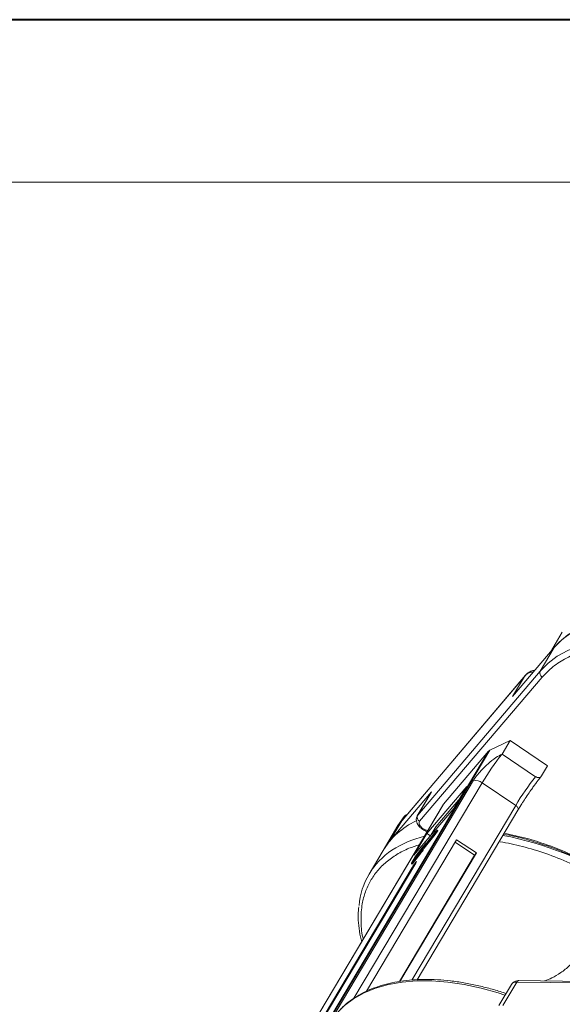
# Model space of a CAD drawing. Header units: millimetres. Extents: x -1214 to 867, y -361 to 1097.
# Tile 30 of 51: x -34 to 48, y 948 to 1097. Entities that reach past the tile are written whole.
import ezdxf

# ---------------------------------------------------------------- set-up
doc = ezdxf.new("R2010")
doc.units = ezdxf.units.MM

msp = doc.modelspace()

# ---------------------------------------------------------------- linework, layer by layer
at = {"color": 7, "lineweight": 40}
msp.add_line((847.852, 1096.928), (-1214.35, 1096.928), dxfattribs=at)
at = {"color": 7, "lineweight": 13}
msp.add_line((823.302, 1072.378), (-1091.6, 1072.378), dxfattribs=at)
at = {"color": 7, "linetype": 'Continuous', "lineweight": 15}
for p, q in [((47.83, 1004.461), (46.027, 1001.429)), ((40.31, 994.705), (46.613, 1002.119)), ((46.613, 1002.119), (44.503, 998.57)), ((23.6, 975.967), (42.119, 997.747)), ((42.258, 997.931), (23.628, 976.02)), ((44.503, 998.57), (25.983, 976.789)), ((26.279, 975.88), (44.798, 997.66)), ((42.119, 997.747), (40.31, 994.705)), ((42.119, 997.747), (42.526, 998.186)), ((36.875, 986.605), (39.933, 988.071)), ((38.727, 986.043), (39.933, 988.071)), ((39.933, 988.071), (45.606, 984.247)), ((36.687, 986.463), (11.718, 944.482)), ((12.064, 944.889), (36.875, 986.605)), ((29.879, 978.456), (36.687, 986.463)), ((43.803, 982.621), (38.727, 986.043)), ((44.702, 982.726), (45.606, 984.247)), ((34.42, 982.075), (12.859, 945.824)), ((16.354, 949.151), (35.711, 981.697)), ((40.788, 978.275), (35.711, 981.697)), ((44.297, 982.214), (44.702, 982.726)), ((28.094, 980.338), (21.791, 972.925)), ((28.035, 980.255), (25.924, 976.706)), ((25.983, 976.789), (28.094, 980.338)), ((33.388, 981.121), (27.387, 974.063)), ((28.094, 980.338), (28.035, 980.255)), ((31.428, 977.826), (33.388, 981.121)), ((29.831, 978.389), (4.883, 936.444)), ((4.91, 936.475), (29.879, 978.456)), ((28.725, 975.023), (32.174, 979.08)), ((41.112, 977.552), (41.703, 978.501)), ((40.788, 978.275), (25.11, 951.915)), ((25.427, 970.768), (31.428, 977.826)), ((25.89, 951.952), (41.136, 977.585)), ((21.791, 972.925), (23.6, 975.967)), ((23.527, 975.891), (23.957, 976.613)), ((23.527, 975.891), (23.6, 975.967)), ((23.957, 976.613), (24.062, 976.731)), ((25.983, 976.789), (25.924, 976.706)), ((23.008, 975.266), (20.746, 971.464)), ((27.387, 974.063), (25.427, 970.768)), ((26.856, 971.903), (28.504, 973.964)), ((26.86, 971.93), (28.538, 974.029)), ((26.976, 971.822), (28.624, 973.883)), ((28.673, 974.268), (26.995, 972.168)), ((28.729, 974.361), (27.095, 972.317)), ((27.387, 974.063), (27.923, 973.702)), ((28.725, 975.023), (27.979, 973.768)), ((28.504, 973.964), (28.863, 974.461)), ((28.624, 973.883), (28.504, 973.964)), ((28.538, 974.029), (28.802, 974.394)), ((28.624, 973.883), (28.983, 974.38)), ((28.802, 974.394), (28.673, 974.268)), ((28.698, 974.251), (28.673, 974.268)), ((28.905, 974.534), (28.729, 974.361)), ((28.863, 974.461), (28.983, 974.38)), ((29.028, 974.456), (28.909, 974.536)), ((31.858, 973.107), (18.241, 950.214)), ((26.992, 972.171), (27.166, 972.478)), ((27.256, 972.607), (27.093, 972.32)), ((27.256, 972.607), (27.302, 972.576)), ((27.314, 972.591), (27.263, 972.625)), ((34.571, 970.774), (31.643, 972.747)), ((34.844, 971.095), (31.858, 973.107)), ((20.746, 971.464), (18.635, 967.915)), ((23.313, 951.709), (34.844, 971.095)), ((25.066, 969.547), (26.171, 970.929)), ((25.111, 969.627), (26.198, 970.987)), ((26.205, 971.054), (25.196, 969.79)), ((25.241, 969.87), (26.25, 971.133)), ((26.363, 971.332), (25.353, 970.069)), ((25.398, 970.148), (26.408, 971.411)), ((26.52, 971.61), (25.511, 970.347)), ((25.556, 970.426), (26.566, 971.689)), ((26.784, 972.02), (25.696, 970.66)), ((26.846, 972.121), (25.741, 970.739)), ((26.29, 970.849), (26.171, 970.929)), ((26.232, 971.035), (26.205, 971.054)), ((26.253, 971.131), (26.231, 971.091)), ((26.258, 971.072), (26.231, 971.091)), ((26.285, 971.109), (26.253, 971.131)), ((26.29, 971.117), (26.257, 971.14)), ((26.42, 971.293), (26.363, 971.332)), ((26.411, 971.409), (26.388, 971.369)), ((26.447, 971.329), (26.388, 971.369)), ((26.475, 971.365), (26.411, 971.409)), ((26.481, 971.373), (26.414, 971.418)), ((26.621, 971.542), (26.52, 971.61)), ((26.568, 971.687), (26.546, 971.647)), ((26.651, 971.576), (26.546, 971.647)), ((26.676, 971.614), (26.568, 971.687)), ((26.681, 971.622), (26.572, 971.696)), ((26.622, 971.509), (26.741, 971.429)), ((26.66, 971.585), (26.834, 971.892)), ((26.661, 971.636), (26.759, 971.759)), ((26.682, 971.595), (26.856, 971.903)), ((26.802, 971.515), (26.682, 971.595)), ((26.88, 971.955), (26.784, 972.02)), ((26.802, 971.515), (26.976, 971.822)), ((26.976, 971.822), (26.856, 971.903)), ((26.988, 972.162), (27.025, 972.137)), ((27.031, 972.144), (26.995, 972.168)), ((27.096, 972.318), (27.093, 972.32)), ((34.844, 971.095), (34.571, 970.774)), ((11.27, 945.312), (25.685, 969.547)), ((23.221, 951.691), (34.571, 970.774)), ((25.027, 969.508), (25.146, 969.428)), ((25.59, 970.515), (25.05, 969.562)), ((25.185, 969.467), (25.066, 969.547)), ((25.196, 969.79), (25.106, 969.632)), ((25.106, 969.632), (25.112, 969.627)), ((25.185, 969.467), (26.29, 970.849)), ((25.226, 969.77), (25.196, 969.79)), ((25.353, 970.069), (25.241, 969.87)), ((25.383, 970.048), (25.353, 970.069)), ((25.511, 970.347), (25.398, 970.148)), ((25.541, 970.326), (25.511, 970.347)), ((25.646, 970.585), (25.556, 970.426)), ((25.67, 970.569), (25.646, 970.585)), ((25.696, 970.66), (25.726, 970.639)), ((25.14, 968.906), (10.725, 944.67)), ((25.14, 968.906), (25.301, 968.902)), ((38.854, 948.065), (40.965, 951.614)), ((40.965, 951.614), (81.011, 951.098)), ((81.308, 951.306), (41.262, 951.821)), ((45.155, 951.771), (45.181, 951.814)), ((40.133, 951.25), (38.243, 948.072))]:
    msp.add_line(p, q, dxfattribs=at)
at = {"color": 7, "linetype": 'Continuous', "lineweight": 15, "flags": 128}
for points in [[(60.203, 1007.054), (57.928, 1006.992), (55.773, 1006.749), (53.756, 1006.326), (51.893, 1005.727), (50.199, 1004.956), (48.688, 1004.019), (47.371, 1002.925), (46.613, 1002.119)], [(72.041, 1004.899), (71.008, 1005.231), (68.431, 1005.945), (65.891, 1006.487), (63.407, 1006.85), (60.999, 1007.033), (58.687, 1007.033), (56.489, 1006.852), (54.423, 1006.49), (52.506, 1005.95), (50.753, 1005.236), (49.179, 1004.355), (47.795, 1003.313), (46.613, 1002.119)], [(73.773, 999.887), (71.489, 1000.8), (68.897, 1001.682), (66.32, 1002.396), (63.78, 1002.938), (61.296, 1003.301), (58.888, 1003.484), (56.576, 1003.484), (54.378, 1003.303), (52.312, 1002.941), (50.395, 1002.4), (48.643, 1001.687), (47.068, 1000.806), (45.684, 999.764), (44.503, 998.57)], [(40.788, 978.275), (40.899, 978.19), (40.995, 978.097), (41.073, 977.997), (41.13, 977.897), (41.163, 977.798), (41.171, 977.705), (41.154, 977.622), (41.136, 977.585)], [(23.957, 976.613), (23.011, 975.272), (23.008, 975.266)], [(28.905, 974.534), (28.908, 974.536), (28.909, 974.535), (28.906, 974.528), (28.901, 974.518), (28.894, 974.505), (28.884, 974.491), (28.874, 974.475), (28.863, 974.461)], [(21.791, 972.925), (20.821, 971.588), (20.746, 971.464)], [(27.236, 972.593), (27.244, 972.605), (27.252, 972.614), (27.258, 972.621), (27.262, 972.625), (27.263, 972.625), (27.263, 972.622), (27.26, 972.616), (27.256, 972.607)], [(26.25, 971.133), (26.253, 971.136), (26.255, 971.138), (26.256, 971.139), (26.257, 971.14), (26.257, 971.139), (26.256, 971.137), (26.255, 971.134), (26.253, 971.131)], [(26.408, 971.411), (26.41, 971.414), (26.412, 971.416), (26.414, 971.418), (26.414, 971.418), (26.415, 971.417), (26.414, 971.415), (26.413, 971.412), (26.411, 971.409)], [(26.566, 971.689), (26.568, 971.692), (26.57, 971.694), (26.571, 971.696), (26.572, 971.696), (26.572, 971.695), (26.571, 971.693), (26.57, 971.69), (26.568, 971.687)], [(26.995, 972.168), (26.992, 972.165), (26.99, 972.163), (26.989, 972.162), (26.988, 972.162), (26.988, 972.162), (26.989, 972.164), (26.99, 972.167), (26.992, 972.171)], [(27.093, 972.32), (27.091, 972.316), (27.089, 972.313), (27.089, 972.312), (27.089, 972.311), (27.089, 972.311), (27.091, 972.312), (27.093, 972.314), (27.095, 972.317)], [(25.066, 969.547), (25.051, 969.529), (25.039, 969.516), (25.031, 969.509), (25.027, 969.508), (25.026, 969.513), (25.03, 969.524), (25.038, 969.541), (25.05, 969.562)], [(25.106, 969.632), (25.102, 969.624), (25.099, 969.619), (25.098, 969.615), (25.098, 969.614), (25.099, 969.614), (25.102, 969.616), (25.106, 969.621), (25.111, 969.627)], [(25.685, 969.547), (25.78, 969.717), (25.818, 969.812), (25.795, 969.818), (25.714, 969.734), (25.587, 969.572), (25.433, 969.358), (25.276, 969.124), (25.14, 968.906)], [(13.744, 946.854), (14.926, 948.048), (16.309, 949.09), (17.884, 949.972), (19.637, 950.685), (21.554, 951.225), (23.619, 951.587), (25.817, 951.769), (28.129, 951.768), (30.537, 951.586), (33.021, 951.222), (35.562, 950.681), (38.138, 949.966), (39.172, 949.634)]]:
    msp.add_lwpolyline(points, dxfattribs=at)
at = {"color": 7, "linetype": 'Continuous', "lineweight": 15}
for centre, radius, start, end in [((45.15, 998.277), 0.71, 155.6708, 240.34542), ((68.146, 962.413), 37.734, 141.22878, 149.26707), ((37.113, 986.093), 0.564, 114.93808, 139.02614), ((34.536, 980.078), 2.001, 54.01016, 93.31491), ((73.223, 958.991), 37.734, 141.22878, 149.26707), ((30.249, 978.141), 0.486, 139.59874, 149.24013), ((30.763, 965.332), 11.745, 115.32883, 148.52649), ((24.076, 976.465), 0.19, 65.82834, 128.73587), ((26.63, 976.497), 0.71, 155.6708, 240.34542), ((28.794, 974.545), 0.251, 318.92723, 339.18425), ((30.69, 958.336), 15.731, 103.56576, 123.10615), ((24.908, 973.975), 2.709, 313.81168, 326.45105), ((25.094, 973.965), 2.543, 313.52568, 327.35364), ((29.425, 924.43), 50.225, 57.20087, 79.17034), ((28.178, 962.239), 11.09, 123.24975, 175.23251), ((30.028, 968.395), 4.616, 137.55968, 146.69405), ((30.998, 967.759), 5.784, 138.58246, 146.07649), ((25.944, 971.257), 0.331, 322.07338, 329.85861), ((30.148, 968.314), 4.616, 137.55968, 146.69405), ((26.102, 971.535), 0.331, 322.07338, 329.85861), ((26.259, 971.814), 0.331, 322.07338, 329.85861), ((26.222, 971.854), 0.527, 319.23327, 330.62773), ((26.342, 971.773), 0.527, 319.23327, 330.62773), ((27.121, 971.726), 0.331, 142.07338, 149.85861), ((25.092, 969.521), 0.108, 300.09213, 329.83063), ((27.31, 969.517), 1.988, 142.07338, 149.85861), ((26.219, 970.252), 0.663, 142.07338, 149.85861), ((40.846, 950.752), 0.869, 82.14794, 145.0614), ((41.294, 951.459), 0.363, 94.95278, 154.87747)]:
    msp.add_arc(centre, radius, start, end, dxfattribs=at)
for points, knots in [([(44.798, 997.66), (45.312, 998.196), (46.355, 999.285), (48.423, 1000.576), (50.684, 1001.509), (53.042, 1002.103), (55.394, 1002.427), (57.919, 1002.524), (60.596, 1002.384), (63.378, 1002.011), (66.216, 1001.413), (69.076, 1000.588), (71.424, 999.792), (72.8, 999.175), (73.234, 998.981)], [0, 0, 0, 0, 0.09830915, 0.19966703, 0.30387766, 0.38533829, 0.46680879, 0.55000276, 0.63320681, 0.71640077, 0.79960482, 0.88106545, 0.96253596, 1, 1, 1, 1]), ([(43.676, 998.664), (43.627, 998.665), (43.368, 998.668), (42.937, 998.499), (42.458, 998.173), (42.23, 997.887), (42.119, 997.747)], [0, 0, 0, 0, 0.0773576, 0.4119093, 0.7129469, 1, 1, 1, 1]), ([(43.494, 998.451), (43.313, 998.433), (42.946, 998.397), (42.465, 998.138), (42.235, 997.878), (42.119, 997.747)], [0, 0, 0, 0, 0.3293027, 0.663324, 1, 1, 1, 1]), ([(38.727, 986.043), (38.424, 985.877), (37.769, 985.518), (36.587, 984.572), (35.535, 983.53), (34.799, 982.659), (34.53, 982.244), (34.42, 982.075)], [0, 0, 0, 0, 0.2224809, 0.4830815, 0.7397704, 0.893878, 1, 1, 1, 1]), ([(42.521, 979.756), (42.711, 980.036), (42.977, 980.426), (43.359, 980.966), (43.665, 981.389), (43.998, 981.837), (44.195, 982.09), (44.293, 982.216)], [0, 0, 0, 0, 0.3021961, 0.4221829, 0.6163789, 0.8086891, 1, 1, 1, 1]), ([(44.702, 982.726), (44.661, 982.673), (44.58, 982.568), (44.387, 982.485), (44.167, 982.473), (43.963, 982.525), (43.848, 982.594), (43.803, 982.621)], [0, 0, 0, 0, 0.21469386, 0.42938772, 0.64408158, 0.85877544, 1, 1, 1, 1]), ([(41.701, 978.502), (41.791, 978.644), (42.051, 979.053), (42.335, 979.478), (42.521, 979.756)], [0, 0, 0, 0, 0.3464233, 1, 1, 1, 1]), ([(24.344, 976.862), (24.315, 976.859), (24.202, 976.848), (24.115, 976.778), (24.051, 976.726)], [0, 0, 0, 0, 0.2593963, 1, 1, 1, 1]), ([(23.628, 976.02), (23.617, 976.007), (23.597, 975.984), (23.574, 975.954), (23.559, 975.933), (23.548, 975.919), (23.541, 975.909), (23.535, 975.901), (23.532, 975.896), (23.529, 975.893), (23.528, 975.892), (23.528, 975.891), (23.527, 975.891)], [0, 0, 0, 0, 0.3252808, 0.5435018, 0.6896646, 0.7880346, 0.8549547, 0.9170267, 0.949692, 0.9736665, 0.9931108, 1, 1, 1, 1]), ([(25.94, 976.713), (25.927, 976.698), (25.811, 976.565), (25.748, 976.206), (25.799, 975.766), (25.972, 975.398), (26.196, 975.096), (26.466, 974.836), (26.862, 974.564), (27.197, 974.405), (27.417, 974.358), (27.432, 974.355)], [0, 0, 0, 0, 0.0195469, 0.1721116, 0.3315029, 0.4556993, 0.560575, 0.6830237, 0.7917781, 0.9863616, 1, 1, 1, 1]), ([(27.526, 974.513), (27.51, 974.513), (27.398, 974.51), (27.148, 974.588), (26.826, 974.742), (26.543, 974.957), (26.326, 975.203), (26.199, 975.462), (26.173, 975.704), (26.244, 975.822), (26.279, 975.88)], [0, 0, 0, 0, 0.0224958, 0.1654285, 0.3083611, 0.443619, 0.5788768, 0.7218095, 0.8647422, 1, 1, 1, 1]), ([(38.968, 973.94), (39.536, 973.829), (40.835, 973.573), (42.9, 973.023), (45.12, 972.327), (47.284, 971.533), (49.295, 970.694), (51.029, 969.892), (52.592, 969.107), (54.008, 968.348), (54.956, 967.794), (55.398, 967.536)], [0, 0, 0, 0, 0.1049228, 0.2403059, 0.3742171, 0.5052106, 0.6292994, 0.7371597, 0.8205779, 0.9165131, 1, 1, 1, 1]), ([(56.737, 966.826), (56.021, 967.282), (54.071, 968.526), (50.678, 970.254), (46.644, 971.973), (42.72, 973.294), (40.215, 973.832), (39.052, 974.082)], [0, 0, 0, 0, 0.128483, 0.3498805, 0.5753206, 0.8028378, 1, 1, 1, 1]), ([(38.42, 972.804), (39.539, 972.585), (41.813, 972.141), (45.364, 971.049), (48.717, 969.741), (51.791, 968.278), (54.182, 966.993), (55.583, 966.096), (56.104, 965.762)], [0, 0, 0, 0, 0.19088666, 0.38769302, 0.59003855, 0.74821046, 0.90640156, 1, 1, 1, 1]), ([(17.762, 958.097), (17.737, 958.19), (17.473, 959.177), (17.377, 960.986), (17.522, 963.275), (18.051, 965.24), (18.815, 966.907), (19.866, 968.421), (21.199, 969.763), (22.796, 970.902), (24.472, 971.781), (25.705, 972.178), (26.239, 972.35)], [0, 0, 0, 0, 0.0135765, 0.1442708, 0.2786435, 0.3836815, 0.4887324, 0.5960055, 0.7032916, 0.8105647, 0.9178508, 1, 1, 1, 1]), ([(17.081, 962.958), (17.047, 962.575), (16.965, 961.659), (17.063, 960.138), (17.244, 958.766), (17.463, 957.941), (17.527, 957.701)], [0, 0, 0, 0, 0.2301359, 0.5496911, 0.869489, 1, 1, 1, 1]), ([(45.181, 951.814), (45.53, 951.931), (46.289, 952.183), (47.615, 952.98), (48.767, 953.918), (49.554, 954.736), (49.828, 955.146), (49.94, 955.313)], [0, 0, 0, 0, 0.2224809, 0.4830815, 0.7397704, 0.893878, 1, 1, 1, 1]), ([(39.318, 949.881), (39.199, 949.922), (38.415, 950.196), (36.958, 950.613), (34.949, 951.12), (32.935, 951.515), (30.935, 951.801), (28.965, 951.97), (27.039, 952.019), (25.172, 951.944), (23.374, 951.744), (21.657, 951.416), (20.029, 950.961), (18.502, 950.376), (17.08, 949.661), (15.783, 948.807), (14.794, 948.011), (14.301, 947.456), (14.14, 947.275)], [0, 0, 0, 0, 0.0115179, 0.0753776, 0.1405176, 0.2066074, 0.2734108, 0.3407608, 0.4085426, 0.4766841, 0.5451493, 0.6139294, 0.6830554, 0.7525964, 0.8226674, 0.8934406, 0.9651615, 1, 1, 1, 1]), ([(41.264, 951.812), (41.222, 951.815), (41.045, 951.829), (40.741, 951.755), (40.378, 951.579), (40.223, 951.361), (40.151, 951.259)], [0, 0, 0, 0, 0.0931499, 0.3942127, 0.7152653, 1, 1, 1, 1])]:
    msp.add_open_spline(points, degree=3, knots=knots, dxfattribs=at)

doc.saveas('drawing.dxf')
